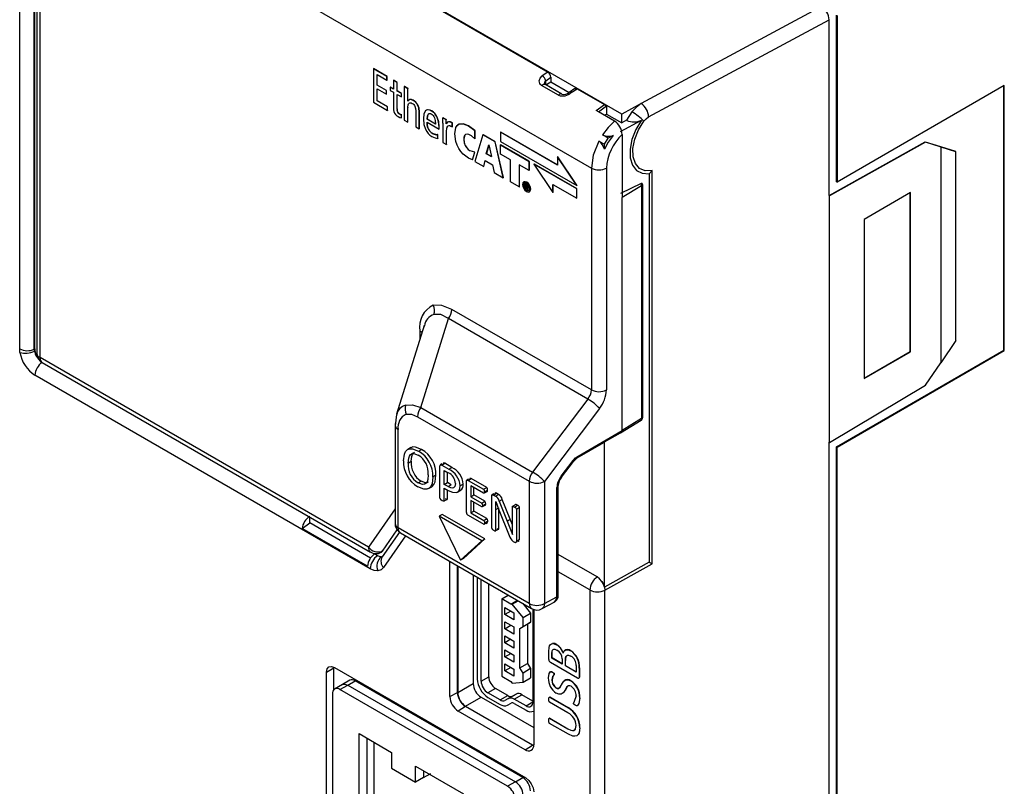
# Model space of a CAD drawing. Header units: millimetres. Extents: x 0 to 838, y 0 to 648.
# Tile 25 of 29: x 563 to 609, y 472 to 507. Entities that reach past the tile are written whole.
import ezdxf

# ---------------------------------------------------------------- set-up
doc = ezdxf.new("R2010")
doc.units = ezdxf.units.MM
doc.header["$LTSCALE"] = 3

msp = doc.modelspace()

# ---------------------------------------------------------------- linework, layer by layer
for p, q in [((591.359, 503.003), (564.965, 518.24)), ((563.432, 492.109), (563.432, 517.056)), ((564.106, 492.092), (564.106, 517.039)), ((564.127, 492.102), (564.127, 516.859)), ((569.276, 515.722), (587.93, 504.953)), ((564.231, 515.46), (564.231, 491.889)), ((564.378, 515.256), (589.95, 500.493)), ((564.378, 491.701), (564.378, 515.256)), ((600.627, 507.992), (592.265, 503.491)), ((601.329, 499.851), (601.329, 507.587)), ((601.347, 507.577), (601.347, 499.841)), ((592.606, 502.872), (600.981, 507.38)), ((600.981, 499.222), (600.981, 507.38)), ((579.847, 505.109), (579.84, 505.105)), ((579.84, 505.105), (579.84, 503.548)), ((580.467, 504.743), (579.84, 505.105)), ((580.475, 504.747), (579.847, 505.109)), ((580.01, 504.838), (580.467, 504.573)), ((580.01, 504.342), (580.01, 504.838)), ((580.017, 504.347), (580.017, 504.834)), ((580.475, 504.747), (580.467, 504.743)), ((580.467, 504.573), (580.467, 504.743)), ((580.475, 504.577), (580.475, 504.747)), ((587.93, 504.953), (587.668, 504.774)), ((580.017, 504.347), (580.01, 504.342)), ((580.446, 504.09), (580.01, 504.342)), ((580.453, 504.095), (580.017, 504.347)), ((580.467, 504.573), (580.475, 504.577)), ((580.779, 504.568), (580.772, 504.564)), ((580.772, 504.564), (580.772, 504.163)), ((580.935, 504.47), (580.772, 504.564)), ((580.942, 504.474), (580.779, 504.568)), ((580.942, 504.474), (580.935, 504.47)), ((580.935, 504.069), (580.935, 504.47)), ((580.942, 504.073), (580.942, 504.474)), ((581.281, 504.278), (581.274, 504.274)), ((581.437, 504.18), (581.274, 504.274)), ((581.274, 504.274), (581.274, 502.72)), ((581.444, 504.184), (581.281, 504.278)), ((588.425, 503.876), (587.642, 504.328)), ((587.798, 504.382), (587.78, 504.409)), ((588.58, 503.93), (587.797, 504.382)), ((587.836, 504.547), (588.072, 504.709)), ((587.836, 504.36), (587.836, 504.547)), ((587.843, 504.356), (588.072, 504.493)), ((588.072, 504.709), (588.072, 504.493)), ((588.072, 504.493), (588.916, 504.005)), ((609.107, 504.321), (601.347, 499.841)), ((609.089, 492.041), (609.089, 504.31)), ((609.107, 492.03), (609.107, 504.321)), ((580.01, 503.62), (580.01, 504.173)), ((580.01, 504.173), (580.446, 503.921)), ((580.017, 503.624), (580.017, 504.169)), ((580.453, 504.095), (580.446, 504.09)), ((580.446, 503.921), (580.446, 504.09)), ((580.453, 503.925), (580.446, 503.921)), ((580.453, 503.925), (580.453, 504.095)), ((580.623, 504.257), (580.616, 504.253)), ((580.616, 504.253), (580.616, 504.101)), ((580.772, 504.163), (580.616, 504.253)), ((580.616, 504.101), (580.772, 504.011)), ((580.772, 504.171), (580.623, 504.257)), ((580.772, 504.011), (580.772, 503.279)), ((580.942, 504.073), (580.935, 504.069)), ((581.137, 503.952), (580.935, 504.069)), ((580.935, 503.917), (581.137, 503.8)), ((580.935, 503.246), (580.935, 503.917)), ((581.145, 503.956), (580.942, 504.073)), ((580.942, 503.25), (580.942, 503.913)), ((581.145, 503.956), (581.137, 503.952)), ((581.137, 503.8), (581.137, 503.952)), ((581.145, 503.804), (581.137, 503.8)), ((581.145, 503.804), (581.145, 503.956)), ((581.444, 504.184), (581.437, 504.18)), ((581.437, 503.608), (581.437, 504.18)), ((581.444, 503.612), (581.444, 504.184)), ((589.19, 504.182), (588.92, 504.008)), ((589.017, 503.996), (589.287, 504.17)), ((589.287, 504.17), (590.553, 503.439)), ((579.84, 503.548), (580.493, 503.171)), ((580.017, 503.624), (580.01, 503.62)), ((580.493, 503.341), (580.01, 503.62)), ((580.5, 503.345), (580.017, 503.624)), ((581.444, 503.612), (581.437, 503.608)), ((581.44, 503.606), (581.437, 503.608)), ((581.448, 503.61), (581.444, 503.612)), ((590.175, 503.169), (590.553, 503.439)), ((590.28, 503.108), (590.659, 503.378)), ((590.553, 503.439), (590.659, 503.378)), ((590.659, 503.378), (590.659, 502.999)), ((592.265, 503.491), (591.359, 503.003)), ((580.5, 503.345), (580.493, 503.341)), ((580.493, 503.171), (580.493, 503.341)), ((580.5, 503.176), (580.493, 503.171)), ((580.5, 503.176), (580.5, 503.345)), ((580.942, 503.25), (580.935, 503.246)), ((581.145, 502.983), (581.137, 502.979)), ((581.137, 502.828), (581.137, 502.979)), ((581.145, 502.832), (581.145, 502.983)), ((581.444, 503.315), (581.437, 503.311)), ((581.437, 502.626), (581.437, 503.311)), ((581.444, 502.631), (581.444, 503.315)), ((581.807, 503.146), (581.807, 502.412)), ((581.977, 503.112), (581.97, 503.108)), ((581.97, 502.319), (581.97, 503.108)), ((581.977, 502.323), (581.977, 503.112)), ((590.28, 503.108), (590.175, 503.169)), ((591.025, 502.679), (590.28, 503.108)), ((590.564, 502.945), (590.659, 502.999)), ((590.659, 502.999), (591.359, 502.595)), ((591.359, 502.595), (591.359, 503.003)), ((591.835, 503.103), (591.584, 502.716)), ((581.145, 502.832), (581.137, 502.828)), ((581.274, 502.72), (581.437, 502.626)), ((581.444, 502.631), (581.437, 502.626)), ((582.334, 502.773), (582.327, 502.768)), ((582.721, 502.541), (582.327, 502.768)), ((582.327, 502.626), (582.883, 502.305)), ((582.334, 502.773), (582.728, 502.545)), ((583.061, 502.834), (583.054, 502.83)), ((583.211, 502.74), (583.054, 502.83)), ((583.218, 502.744), (583.061, 502.834)), ((583.062, 502.58), (583.062, 501.688)), ((583.218, 502.744), (583.211, 502.74)), ((583.216, 502.558), (583.211, 502.74)), ((583.216, 502.558), (583.223, 502.562)), ((583.22, 502.556), (583.216, 502.558)), ((583.223, 502.562), (583.218, 502.744)), ((583.227, 502.56), (583.223, 502.562)), ((583.507, 502.592), (583.5, 502.588)), ((583.5, 502.403), (583.5, 502.588)), ((583.507, 502.407), (583.507, 502.592)), ((591.303, 502.19), (592.275, 502.713)), ((591.584, 502.716), (591.359, 502.595)), ((581.807, 502.412), (581.97, 502.319)), ((581.977, 502.323), (581.97, 502.319)), ((582.828, 502.052), (582.821, 502.048)), ((582.829, 501.874), (582.821, 502.048)), ((582.836, 501.878), (582.828, 502.052)), ((582.883, 502.405), (582.89, 502.409)), ((582.883, 502.305), (582.883, 502.405)), ((582.89, 502.309), (582.883, 502.305)), ((582.89, 502.309), (582.89, 502.409)), ((583.231, 502.201), (583.224, 502.197)), ((583.224, 501.595), (583.224, 502.197)), ((583.231, 501.599), (583.231, 502.201)), ((583.507, 502.407), (583.5, 502.403)), ((584.541, 502.237), (584.548, 502.241)), ((584.541, 502.237), (584.541, 501.856)), ((584.548, 501.86), (584.548, 502.241)), ((584.923, 502.038), (584.549, 500.807)), ((584.93, 502.042), (584.923, 502.038)), ((585.485, 501.713), (584.923, 502.038)), ((585.492, 501.717), (584.93, 502.042)), ((585.746, 502.165), (585.739, 502.161)), ((585.739, 502.161), (585.739, 501.733)), ((588.387, 500.632), (585.739, 502.161)), ((588.387, 500.64), (585.746, 502.165)), ((590.731, 501.882), (590.465, 502.036)), ((590.956, 502.003), (590.731, 501.882)), ((591.377, 502.051), (591.377, 499.127)), ((582.836, 501.878), (582.829, 501.874)), ((583.062, 501.688), (583.224, 501.595)), ((583.231, 501.599), (583.224, 501.595)), ((584.541, 501.856), (584.548, 501.86)), ((585.078, 501.163), (585.196, 501.569)), ((585.2, 501.563), (585.085, 501.167)), ((585.196, 501.569), (585.199, 501.568)), ((585.199, 501.568), (585.315, 501.026)), ((585.492, 501.717), (585.485, 501.713)), ((585.865, 500.048), (585.485, 501.713)), ((585.872, 500.052), (585.492, 501.717)), ((585.739, 501.733), (589.27, 499.694)), ((585.746, 501.574), (585.739, 501.57)), ((585.739, 501.142), (585.739, 501.57)), ((585.739, 501.57), (587.063, 500.806)), ((587.07, 500.81), (585.746, 501.574)), ((590.296, 501.751), (590.559, 501.6)), ((590.559, 501.6), (590.731, 501.882)), ((590.559, 501.374), (590.559, 501.6)), ((600.981, 499.228), (605.431, 501.707)), ((605.448, 501.696), (600.993, 499.214)), ((605.431, 501.707), (606.845, 501.27)), ((605.448, 501.696), (605.431, 501.707)), ((606.155, 501.478), (605.448, 501.696)), ((584.33, 501.302), (584.323, 501.298)), ((584.538, 501.227), (584.323, 501.298)), ((584.545, 501.231), (584.33, 501.302)), ((584.431, 500.874), (584.538, 501.227)), ((584.438, 500.878), (584.545, 501.231)), ((584.538, 501.227), (584.545, 501.231)), ((585.085, 501.167), (585.078, 501.163)), ((585.315, 501.026), (585.078, 501.163)), ((585.085, 501.167), (585.313, 501.036)), ((586.196, 500.878), (585.739, 501.142)), ((606.155, 501.478), (606.155, 491.465)), ((606.862, 501.259), (606.155, 501.478)), ((606.862, 501.259), (606.845, 501.27)), ((606.862, 492.5), (606.862, 501.259)), ((584.431, 500.874), (584.438, 500.878)), ((584.549, 500.807), (584.956, 500.572)), ((584.956, 500.572), (585.022, 500.847)), ((584.963, 500.576), (585.027, 500.844)), ((585.022, 500.847), (585.366, 500.648)), ((585.366, 500.648), (585.437, 500.295)), ((586.196, 499.858), (586.196, 500.878)), ((587.063, 500.377), (586.605, 500.641)), ((586.605, 500.641), (586.605, 499.622)), ((586.612, 499.626), (586.612, 500.637)), ((587.063, 500.806), (587.07, 500.81)), ((587.063, 500.806), (587.063, 500.377)), ((587.07, 500.381), (587.07, 500.81)), ((587.29, 500.682), (587.283, 500.678)), ((589.27, 499.532), (587.283, 500.678)), ((587.283, 500.678), (588.166, 499.356)), ((589.277, 499.536), (587.29, 500.682)), ((588.394, 501.021), (588.387, 501.017)), ((588.387, 501.017), (588.387, 500.632)), ((589.27, 499.694), (588.387, 501.017)), ((589.277, 499.698), (588.394, 501.021)), ((584.963, 500.576), (584.956, 500.572)), ((585.437, 500.295), (585.865, 500.048)), ((587.063, 500.377), (587.07, 500.381)), ((589.95, 500.493), (589.95, 490.206)), ((590.651, 500.49), (590.651, 490.202)), ((592.64, 500.235), (592.772, 500.378)), ((592.64, 500.235), (592.64, 482.213)), ((592.772, 482.137), (592.772, 500.378)), ((585.865, 500.048), (585.872, 500.052)), ((586.605, 499.622), (586.196, 499.858)), ((586.815, 499.708), (586.807, 499.704)), ((586.883, 499.79), (586.876, 499.786)), ((586.953, 499.741), (586.876, 499.786)), ((586.876, 499.786), (586.876, 499.545)), ((586.96, 499.745), (586.883, 499.79)), ((586.914, 499.729), (586.949, 499.709)), ((586.914, 499.66), (586.914, 499.729)), ((586.922, 499.725), (586.922, 499.664)), ((586.954, 499.84), (586.947, 499.836)), ((586.96, 499.745), (586.953, 499.741)), ((588.166, 499.356), (588.166, 499.74)), ((588.166, 499.74), (589.27, 499.103)), ((588.173, 499.36), (588.173, 499.736)), ((589.277, 499.698), (589.27, 499.694)), ((592.257, 499.775), (591.303, 499.312)), ((592.334, 488.929), (592.334, 499.724)), ((601.329, 499.851), (601.347, 499.841)), ((586.605, 499.622), (586.612, 499.626)), ((586.876, 499.545), (586.914, 499.523)), ((586.922, 499.664), (586.914, 499.66)), ((586.949, 499.641), (586.914, 499.66)), ((586.914, 499.626), (586.938, 499.613)), ((586.914, 499.523), (586.914, 499.626)), ((586.922, 499.527), (586.914, 499.523)), ((586.922, 499.664), (586.956, 499.645)), ((586.922, 499.527), (586.922, 499.622)), ((586.938, 499.613), (586.992, 499.478)), ((586.954, 499.457), (586.947, 499.452)), ((586.956, 499.645), (586.949, 499.641)), ((587.032, 499.455), (586.976, 499.593)), ((587.039, 499.459), (586.983, 499.597)), ((586.992, 499.478), (587.032, 499.455)), ((587.039, 499.459), (587.032, 499.455)), ((587.13, 499.518), (587.137, 499.522)), ((588.173, 499.36), (588.166, 499.356)), ((589.277, 499.536), (589.27, 499.532)), ((589.27, 499.103), (589.27, 499.532)), ((589.277, 499.107), (589.277, 499.536)), ((592.282, 499.668), (591.377, 499.127)), ((592.282, 499.668), (592.282, 488.873)), ((604.758, 499.359), (602.602, 498.115)), ((604.74, 491.981), (604.74, 499.349)), ((604.758, 491.971), (604.758, 499.359)), ((589.277, 499.107), (589.27, 499.103)), ((591.377, 488.313), (591.377, 499.127)), ((600.981, 499.222), (600.981, 487.776)), ((600.993, 499.214), (600.981, 499.222)), ((600.993, 487.769), (600.993, 499.214)), ((602.602, 498.115), (602.602, 490.726)), ((589.95, 490.206), (583.483, 493.939)), ((582.038, 489.389), (583.327, 493.511)), ((589.789, 489.78), (583.327, 493.511)), ((582.201, 493.185), (580.915, 489.073)), ((581.998, 492.937), (581.998, 492.536)), ((582.21, 493.182), (582.187, 493.113)), ((606.862, 492.5), (606.155, 491.465)), ((563.445, 491.942), (563.432, 492.109)), ((564.106, 492.092), (564.127, 492.102)), ((564.113, 492.008), (564.106, 492.092)), ((601.329, 487.561), (609.089, 492.041)), ((601.347, 487.551), (609.107, 492.03)), ((602.602, 490.747), (604.74, 491.981)), ((602.602, 490.726), (604.758, 491.971)), ((604.758, 491.971), (604.74, 491.981)), ((609.107, 492.03), (609.089, 492.041)), ((579.609, 482.908), (564.378, 491.701)), ((564.467, 491.48), (579.713, 482.679)), ((605.448, 490.43), (606.155, 491.465)), ((579.694, 481.905), (564.14, 490.884)), ((600.993, 487.769), (605.448, 490.43)), ((589.789, 489.78), (587.228, 486.392)), ((582.038, 489.389), (587.228, 486.392)), ((590.334, 489.348), (587.773, 485.961)), ((580.913, 489.066), (580.848, 488.533)), ((581.882, 488.96), (587.072, 485.964)), ((591.306, 488.214), (592.258, 488.795)), ((592.282, 488.873), (591.377, 488.313)), ((580.845, 488.564), (580.845, 484.005)), ((580.991, 483.801), (580.991, 488.359)), ((589.335, 487.134), (591.377, 488.313)), ((590.559, 487.79), (591.306, 488.214)), ((581.573, 487.524), (581.431, 487.442)), ((581.934, 487.358), (582.076, 487.44)), ((589.296, 487.044), (590.531, 487.757)), ((590.559, 481.052), (590.559, 487.79)), ((600.981, 447.167), (600.981, 487.776)), ((600.981, 487.776), (600.993, 487.769)), ((601.329, 447.797), (601.329, 487.561)), ((601.347, 487.551), (601.329, 487.561)), ((601.347, 447.786), (601.347, 487.551)), ((588.546, 486.194), (589.104, 486.924)), ((581.453, 486.81), (581.595, 486.891)), ((582.927, 485.176), (582.927, 486.669)), ((583.019, 486.766), (582.946, 486.724)), ((583.007, 486.715), (583.148, 486.797)), ((583.007, 486.715), (583.332, 486.528)), ((583.129, 485.818), (583.129, 486.467)), ((583.129, 486.467), (583.315, 486.36)), ((583.473, 486.609), (583.148, 486.797)), ((583.332, 486.528), (583.473, 486.609)), ((588.566, 486.156), (589.124, 486.886)), ((582.738, 486.243), (582.597, 486.162)), ((583.27, 485.9), (583.27, 486.386)), ((584.249, 486.056), (584.177, 486.014)), ((584.234, 486.007), (584.376, 486.088)), ((584.234, 486.007), (584.954, 485.591)), ((585.096, 485.673), (584.376, 486.088)), ((581.914, 485.891), (582.056, 485.972)), ((582.403, 485.626), (582.545, 485.708)), ((583.129, 485.818), (583.27, 485.9)), ((583.311, 485.714), (583.129, 485.818)), ((583.129, 485.642), (583.301, 485.543)), ((583.129, 485.06), (583.129, 485.642)), ((583.452, 485.795), (583.27, 485.9)), ((583.27, 485.141), (583.27, 485.561)), ((583.311, 485.714), (583.452, 485.795)), ((583.74, 485.46), (583.882, 485.542)), ((584.001, 485.831), (583.86, 485.749)), ((584.159, 484.52), (584.159, 485.963)), ((584.954, 485.412), (584.361, 485.755)), ((584.361, 485.755), (584.361, 485.247)), ((584.502, 485.329), (584.502, 485.673)), ((584.954, 485.591), (585.096, 485.673)), ((584.994, 485.477), (585.136, 485.559)), ((587.072, 485.964), (587.072, 480.29)), ((587.773, 485.961), (587.773, 480.287)), ((588.353, 480.598), (588.353, 485.678)), ((588.355, 480.599), (588.355, 485.679)), ((588.414, 480.681), (588.414, 485.761)), ((583.129, 485.06), (583.27, 485.141)), ((584.361, 485.247), (584.502, 485.329)), ((584.361, 485.247), (584.87, 484.953)), ((585.012, 485.035), (584.502, 485.329)), ((584.989, 485.432), (585.096, 485.494)), ((585.052, 485.456), (585.125, 485.497)), ((585.33, 483.789), (585.33, 485.282)), ((585.421, 485.378), (585.349, 485.336)), ((585.409, 485.328), (585.471, 485.364)), ((585.412, 485.327), (585.553, 485.409)), ((585.412, 485.327), (585.508, 485.272)), ((585.508, 485.272), (585.649, 485.353)), ((585.649, 485.353), (585.553, 485.409)), ((585.678, 485.042), (585.819, 485.124)), ((586.188, 484.201), (585.819, 485.124)), ((580.845, 484.682), (579.609, 482.908)), ((584.87, 484.779), (584.361, 485.073)), ((584.361, 485.073), (584.361, 484.495)), ((584.502, 484.576), (584.502, 484.992)), ((584.87, 484.953), (585.012, 485.035)), ((584.906, 484.8), (585.012, 484.861)), ((584.91, 484.84), (585.051, 484.922)), ((584.968, 484.821), (585.041, 484.863)), ((585.521, 484.655), (585.516, 485.028)), ((585.516, 485.028), (585.519, 485.027)), ((585.519, 485.027), (585.665, 484.641)), ((585.521, 484.655), (585.662, 484.737)), ((585.521, 483.679), (585.521, 484.655)), ((585.662, 483.76), (585.662, 484.737)), ((585.665, 484.641), (586.143, 483.444)), ((585.678, 485.042), (586.046, 484.119)), ((586.286, 483.909), (586.286, 484.786)), ((586.452, 484.885), (586.31, 484.804)), ((586.383, 484.77), (586.524, 484.852)), ((586.477, 484.676), (586.618, 484.758)), ((586.477, 484.676), (586.477, 483.183)), ((586.618, 483.265), (586.618, 484.758)), ((576.887, 484.034), (576.887, 484.311)), ((583.033, 484.429), (582.892, 484.348)), ((584.871, 483.205), (582.892, 484.348)), ((582.892, 484.348), (583.882, 482.306)), ((585.013, 483.286), (583.033, 484.429)), ((584.234, 484.389), (584.963, 483.969)), ((584.361, 484.495), (584.502, 484.576)), ((584.361, 484.495), (584.963, 484.147)), ((585.104, 484.229), (584.502, 484.576)), ((584.963, 484.147), (585.104, 484.229)), ((586.046, 484.119), (586.188, 484.201)), ((586.286, 483.948), (586.188, 484.201)), ((576.535, 483.772), (576.887, 484.034)), ((579.564, 482.024), (576.535, 483.772)), ((579.712, 482.403), (576.887, 484.034)), ((580.257, 482.725), (580.946, 483.715)), ((587.072, 480.29), (580.991, 483.801)), ((584.999, 483.989), (585.104, 484.05)), ((585.145, 484.115), (585.004, 484.034)), ((585.062, 484.012), (585.134, 484.053)), ((585.496, 483.662), (585.637, 483.744)), ((585.521, 483.679), (585.662, 483.76)), ((586.046, 484.119), (586.288, 483.496)), ((586.289, 483.495), (586.286, 483.909)), ((581.051, 483.601), (580.25, 482.451)), ((581.333, 483.434), (580.307, 481.961)), ((581.095, 483.572), (587.176, 480.061)), ((584.023, 482.388), (585.013, 483.286)), ((584.871, 483.205), (585.013, 483.286)), ((586.288, 483.496), (586.289, 483.495)), ((586.618, 483.265), (586.477, 483.183)), ((583.882, 482.306), (584.871, 483.205)), ((586.327, 483.177), (586.391, 483.14)), ((586.523, 483.17), (586.595, 483.212)), ((580.035, 482.51), (579.892, 482.593)), ((584.023, 482.388), (583.882, 482.306)), ((590.223, 481.525), (588.414, 482.57)), ((583.387, 475.977), (583.387, 482.248)), ((583.735, 476.17), (583.735, 482.048)), ((583.751, 482.039), (583.751, 476.161)), ((592.64, 482.213), (590.559, 481.052)), ((590.577, 480.913), (592.772, 482.137)), ((592.64, 482.213), (592.772, 482.137)), ((584.471, 481.623), (584.471, 476.577)), ((584.66, 481.514), (584.66, 476.794)), ((589.882, 480.92), (588.414, 481.768)), ((584.837, 476.692), (584.837, 481.412)), ((585.19, 476.896), (585.19, 481.207)), ((590.557, 481.051), (590.577, 480.913)), ((585.791, 480.51), (586.095, 480.685)), ((585.791, 480.51), (585.791, 476.917)), ((586.216, 480.265), (585.791, 480.51)), ((587.773, 480.287), (588.353, 480.598)), ((589.882, 480.92), (589.882, 369.915)), ((590.577, 369.908), (590.577, 480.913)), ((585.933, 479.775), (585.933, 480.101)), ((585.933, 480.101), (586.357, 479.856)), ((586.216, 480.265), (586.519, 480.44)), ((586.281, 480.265), (586.216, 480.265)), ((586.281, 480.265), (586.552, 480.421)), ((586.781, 479.643), (586.281, 480.265)), ((586.778, 480.291), (587.135, 479.847)), ((587.663, 480.054), (588.254, 480.372)), ((586.216, 479.938), (585.933, 479.775)), ((586.357, 479.53), (585.933, 479.775)), ((586.357, 479.856), (586.357, 479.53)), ((586.781, 479.643), (587.135, 479.847)), ((586.781, 479.218), (586.781, 479.643)), ((587.135, 479.847), (587.135, 479.422)), ((587.241, 480.028), (587.241, 477.17)), ((587.275, 480.023), (587.275, 473.732)), ((585.933, 479.448), (586.357, 479.203)), ((585.933, 479.122), (585.933, 479.448)), ((585.933, 479.122), (586.216, 479.285)), ((586.357, 479.203), (586.357, 478.877)), ((586.64, 479.136), (586.994, 479.341)), ((586.64, 479.136), (586.781, 479.218)), ((586.781, 479.218), (587.135, 479.422)), ((587.135, 479.422), (586.994, 479.341)), ((586.994, 479.341), (586.994, 477.515)), ((586.357, 478.877), (585.933, 479.122)), ((585.933, 478.468), (585.933, 478.795)), ((585.933, 478.795), (586.357, 478.55)), ((586.64, 477.31), (586.64, 479.136)), ((586.216, 478.632), (585.933, 478.468)), ((586.357, 478.223), (585.933, 478.468)), ((586.357, 478.55), (586.357, 478.223)), ((588.347, 478.384), (588.34, 478.38)), ((585.933, 478.142), (586.357, 477.897)), ((585.933, 477.815), (585.933, 478.142)), ((585.933, 477.815), (586.216, 477.978)), ((586.357, 477.57), (585.933, 477.815)), ((586.357, 477.897), (586.357, 477.57)), ((587.976, 477.687), (587.976, 478.062)), ((588.121, 477.973), (588.128, 477.977)), ((588.121, 477.761), (588.121, 477.973)), ((588.128, 477.765), (588.128, 477.977)), ((588.998, 478.104), (588.991, 478.1)), ((578.031, 477.321), (586.904, 472.198)), ((585.933, 477.162), (585.933, 477.488)), ((585.933, 477.488), (586.357, 477.244)), ((586.216, 477.325), (585.933, 477.162)), ((586.64, 477.31), (586.994, 477.515)), ((586.994, 477.515), (587.135, 477.27)), ((589.314, 476.833), (588.052, 477.561)), ((588.121, 477.761), (588.128, 477.765)), ((588.6, 477.485), (588.121, 477.761)), ((588.6, 477.493), (588.128, 477.765)), ((588.6, 477.718), (588.6, 477.485)), ((588.745, 477.647), (588.752, 477.652)), ((588.745, 477.401), (588.745, 477.647)), ((588.745, 477.401), (588.752, 477.405)), ((589.244, 477.113), (588.745, 477.401)), ((588.752, 477.405), (588.752, 477.652)), ((589.244, 477.121), (588.752, 477.405)), ((589.244, 477.412), (589.244, 477.113)), ((577.66, 477.107), (578.007, 477.3)), ((577.66, 451.052), (577.66, 477.107)), ((578.007, 476.301), (578.007, 477.3)), ((584.837, 476.692), (585.19, 476.896)), ((585.791, 476.917), (586.216, 476.672)), ((586.357, 476.917), (585.933, 477.162)), ((586.357, 477.244), (586.357, 476.917)), ((586.781, 477.065), (586.64, 477.31)), ((587.135, 477.27), (586.781, 477.065)), ((586.781, 476.641), (586.781, 477.065)), ((587.135, 477.27), (587.135, 476.845)), ((587.241, 477.17), (587.239, 477.143)), ((587.239, 477.143), (587.241, 477.113)), ((587.241, 477.113), (587.241, 475.725)), ((588.147, 477.106), (588.14, 477.102)), ((588.232, 477.024), (588.225, 477.02)), ((589.397, 477.302), (589.39, 477.298)), ((589.39, 477.298), (589.39, 476.87)), ((589.397, 476.874), (589.39, 476.87)), ((589.397, 477.302), (589.397, 476.874)), ((578.399, 476.533), (578.04, 476.325)), ((578.29, 476.301), (578.649, 476.508)), ((578.74, 476.729), (578.399, 476.532)), ((578.649, 476.508), (578.99, 476.705)), ((578.649, 476.508), (586.427, 472.018)), ((586.768, 472.214), (578.99, 476.705)), ((583.751, 476.161), (584.471, 476.577)), ((586.216, 476.672), (586.281, 476.596)), ((586.281, 476.596), (586.781, 476.641)), ((586.781, 476.641), (587.135, 476.845)), ((588.128, 476.749), (588.121, 476.745)), ((589, 476.71), (588.993, 476.705)), ((577.936, 476.096), (577.936, 464.093)), ((586.068, 471.81), (578.29, 476.301)), ((583.387, 475.977), (583.735, 476.17)), ((584.117, 475.527), (584.837, 475.943)), ((584.837, 475.943), (587.275, 474.535)), ((585.509, 476.345), (585.155, 476.141)), ((585.718, 475.816), (585.155, 476.141)), ((586.072, 476.02), (585.509, 476.345)), ((585.718, 475.816), (586.072, 476.02)), ((586.296, 475.997), (585.942, 475.793)), ((586.103, 475.884), (586.457, 476.088)), ((586.457, 476.088), (586.296, 475.997)), ((586.377, 475.856), (586.731, 476.06)), ((587.241, 475.766), (586.731, 476.06)), ((588.018, 475.956), (588.01, 475.952)), ((588.01, 475.952), (588.87, 475.456)), ((588.018, 475.956), (588.877, 475.46)), ((588.315, 476.385), (588.308, 476.381)), ((584.117, 475.508), (583.775, 475.304)), ((584.117, 475.527), (587.228, 473.731)), ((587.228, 473.712), (584.117, 475.508)), ((585.155, 475.937), (585.718, 475.612)), ((586.103, 475.884), (585.942, 475.793)), ((586.066, 475.576), (586.227, 475.667)), ((586.923, 475.541), (586.377, 475.856)), ((586.377, 475.652), (586.923, 475.337)), ((586.923, 475.541), (587.241, 475.725)), ((588.866, 475.218), (588.01, 475.712)), ((589.418, 475.911), (589.411, 475.907)), ((586.887, 473.508), (583.775, 475.304)), ((587.273, 475.302), (587.275, 475.304)), ((588.877, 475.46), (588.87, 475.456)), ((588.018, 474.971), (588.01, 474.967)), ((588.01, 474.967), (588.857, 474.479)), ((588.884, 474.223), (588.01, 474.727)), ((588.018, 474.971), (588.864, 474.483)), ((579.173, 474.255), (580.686, 473.382)), ((579.173, 464.506), (579.173, 474.255)), ((588.864, 474.483), (588.857, 474.479)), ((589.418, 474.522), (589.411, 474.518)), ((579.533, 474.048), (579.533, 464.713)), ((579.874, 464.91), (579.874, 473.851)), ((586.887, 473.508), (587.228, 473.712)), ((587.228, 473.731), (587.275, 473.758)), ((587.228, 473.731), (587.274, 473.707)), ((587.273, 473.689), (587.228, 473.712)), ((580.686, 473.382), (580.686, 472.651)), ((580.686, 472.651), (581.8, 472.008)), ((581.8, 472.739), (584.017, 471.459)), ((581.8, 472.008), (581.8, 472.739)), ((582.159, 472.531), (582.159, 472.215)), ((582.159, 472.215), (582.501, 472.412)), ((582.159, 472.215), (581.8, 472.008)), ((586.427, 472.018), (586.068, 471.81)), ((586.427, 472.018), (586.768, 472.214))]:
    msp.add_line(p, q)
at = {"flags": 128}
for points in [[(587.642, 504.328), (587.593, 504.368), (587.557, 504.421), (587.538, 504.481), (587.535, 504.544), (587.576, 504.667), (587.668, 504.774)], [(587.642, 504.328), (587.676, 504.358), (587.711, 504.379), (587.745, 504.39), (587.776, 504.39), (587.797, 504.382)], [(587.78, 504.409), (587.795, 504.483), (587.836, 504.547)], [(589.189, 504.181), (589.233, 504.189), (589.287, 504.17)], [(581.437, 503.311), (581.451, 503.436), (581.468, 503.479), (581.493, 503.51), (581.523, 503.526), (581.558, 503.53), (581.599, 503.521), (581.645, 503.499), (581.683, 503.473), (581.716, 503.442), (581.744, 503.405), (581.767, 503.364), (581.797, 503.265), (581.807, 503.146)], [(581.97, 503.108), (581.95, 503.279), (581.925, 503.357), (581.89, 503.43), (581.849, 503.492), (581.801, 503.547), (581.682, 503.638), (581.604, 503.67), (581.534, 503.673), (581.481, 503.651), (581.44, 503.606)], [(581.444, 503.315), (581.458, 503.44), (581.473, 503.477)], [(581.977, 503.112), (581.957, 503.283), (581.932, 503.361), (581.897, 503.434), (581.857, 503.496), (581.808, 503.551), (581.689, 503.642), (581.611, 503.674), (581.541, 503.677), (581.488, 503.655), (581.448, 503.61)], [(592.265, 503.491), (592.039, 503.328), (591.835, 503.103)], [(582.883, 502.405), (582.86, 502.643), (582.793, 502.852), (582.743, 502.944), (582.684, 503.023), (582.615, 503.09), (582.537, 503.144), (582.451, 503.184), (582.376, 503.198), (582.31, 503.186), (582.255, 503.149), (582.181, 503.008), (582.157, 502.78), (582.182, 502.522), (582.257, 502.296), (582.314, 502.193), (582.382, 502.104), (582.462, 502.029), (582.553, 501.967), (582.699, 501.9), (582.829, 501.874)], [(582.327, 502.768), (582.344, 502.92), (582.389, 503.009), (582.417, 503.027), (582.449, 503.033), (582.486, 503.026), (582.527, 503.007), (582.573, 502.976), (582.612, 502.937), (582.645, 502.89), (582.672, 502.835), (582.709, 502.704), (582.721, 502.541)], [(582.378, 502.977), (582.351, 502.924), (582.334, 502.773)], [(582.89, 502.409), (582.868, 502.647), (582.8, 502.856), (582.75, 502.948), (582.691, 503.028), (582.622, 503.094), (582.544, 503.148), (582.459, 503.188), (582.383, 503.202), (582.351, 503.196)], [(583.5, 502.588), (583.402, 502.634), (583.326, 502.644), (583.266, 502.619), (583.22, 502.556)], [(583.224, 502.197), (583.239, 502.348), (583.284, 502.441), (583.315, 502.464), (583.351, 502.473), (583.392, 502.466), (583.439, 502.446), (583.5, 502.403)], [(583.507, 502.592), (583.409, 502.638), (583.333, 502.648), (583.273, 502.623), (583.227, 502.56)], [(584.431, 500.874), (584.251, 500.954), (584.002, 501.146), (583.893, 501.269), (583.8, 501.406), (583.721, 501.561), (583.664, 501.724), (583.614, 502.091), (583.665, 502.379), (583.724, 502.469), (583.804, 502.526), (584.008, 502.545), (584.251, 502.45), (584.541, 502.237)], [(584.548, 502.241), (584.258, 502.454), (584.015, 502.549), (583.812, 502.53), (583.747, 502.484)], [(591.025, 502.679), (590.729, 502.384), (590.465, 502.036)], [(592.275, 502.713), (592.017, 502.283), (591.835, 501.828), (591.745, 501.381), (591.751, 500.974), (591.854, 500.636), (592.046, 500.39), (592.314, 500.253), (592.64, 500.235)], [(592.772, 500.378), (592.453, 500.371), (592.186, 500.482), (591.992, 500.705), (591.886, 501.021), (591.876, 501.408), (591.962, 501.835), (592.138, 502.269), (592.391, 502.678)], [(592.391, 502.678), (592.491, 502.788), (592.606, 502.872)], [(583.231, 502.201), (583.246, 502.352), (583.276, 502.415)], [(584.541, 501.856), (584.388, 501.994), (584.274, 502.058), (584.188, 502.077), (584.119, 502.061), (584.067, 502.008), (584.038, 501.921), (584.033, 501.795), (584.053, 501.665), (584.095, 501.55), (584.156, 501.448), (584.233, 501.364), (584.323, 501.298)], [(590.956, 502.003), (590.737, 501.7), (590.559, 501.374)], [(590.296, 501.751), (590.036, 501.097), (589.95, 500.493)], [(586.947, 499.836), (586.876, 499.861), (586.817, 499.849), (586.777, 499.804), (586.766, 499.77), (586.763, 499.73)], [(586.954, 499.84), (586.883, 499.865), (586.824, 499.853), (586.784, 499.808), (586.784, 499.807)], [(586.807, 499.704), (586.818, 499.765), (586.848, 499.803), (586.869, 499.812), (586.892, 499.814), (586.918, 499.808), (586.947, 499.795)], [(586.954, 499.799), (586.925, 499.812), (586.899, 499.818), (586.876, 499.816), (586.855, 499.807), (586.825, 499.769), (586.815, 499.708)], [(586.949, 499.709), (586.967, 499.697), (586.98, 499.683), (586.985, 499.676), (586.988, 499.668), (586.991, 499.66), (586.991, 499.652), (586.991, 499.643), (586.988, 499.636), (586.984, 499.632), (586.979, 499.629), (586.974, 499.629), (586.967, 499.631), (586.949, 499.641)], [(586.976, 499.593), (586.999, 499.585), (587.008, 499.586), (587.016, 499.588), (587.022, 499.594), (587.026, 499.602), (587.03, 499.626), (587.029, 499.643), (587.026, 499.659), (587.02, 499.675), (587.011, 499.69), (587.001, 499.704), (586.987, 499.717), (586.953, 499.741)], [(586.983, 499.597), (587.006, 499.589), (587.016, 499.589), (587.023, 499.592), (587.029, 499.598), (587.034, 499.606), (587.037, 499.63), (587.036, 499.647), (587.032, 499.664), (587.027, 499.679), (587.018, 499.694), (587.007, 499.708), (586.994, 499.721), (586.96, 499.745)], [(592.334, 499.724), (592.329, 499.755), (592.312, 499.775), (592.287, 499.783), (592.257, 499.775)], [(592.282, 499.668), (592.276, 499.72), (592.257, 499.775)], [(587.086, 499.543), (587.075, 499.482), (587.045, 499.444), (587.024, 499.435), (587.001, 499.433), (586.975, 499.439), (586.947, 499.452)], [(586.947, 499.411), (587.017, 499.386), (587.076, 499.399), (587.116, 499.443), (587.127, 499.477), (587.13, 499.518)], [(587.123, 499.449), (587.134, 499.481), (587.137, 499.522)], [(583.483, 493.939), (583.02, 494.127), (582.617, 494.129)], [(583.327, 493.511), (582.964, 493.697), (582.649, 493.709)], [(581.331, 489.494), (581.653, 489.505), (582.038, 489.389)], [(581.363, 489.074), (581.604, 489.073), (581.882, 488.96)], [(592.282, 488.873), (592.277, 488.828), (592.258, 488.795)], [(592.282, 488.873), (592.315, 488.899), (592.334, 488.929)], [(581.24, 486.918), (581.278, 487.223), (581.334, 487.348), (581.414, 487.431), (581.522, 487.473), (581.652, 487.471), (581.934, 487.358)], [(582.076, 487.44), (581.794, 487.553), (581.663, 487.555), (581.575, 487.52)], [(590.503, 487.809), (590.532, 487.796), (590.559, 487.79)], [(581.453, 486.81), (581.476, 487.034), (581.509, 487.131), (581.56, 487.202), (581.631, 487.245), (581.72, 487.255), (581.923, 487.181)], [(581.595, 486.891), (581.617, 487.116), (581.651, 487.213), (581.701, 487.284), (581.743, 487.309)], [(589.104, 486.924), (589.214, 487.045), (589.335, 487.134)], [(589.104, 486.924), (589.117, 486.908), (589.124, 486.895), (589.124, 486.887), (589.124, 486.886)], [(589.124, 486.886), (589.208, 486.979), (589.296, 487.044)], [(582.927, 486.669), (582.931, 486.703), (582.938, 486.717), (582.948, 486.725), (582.973, 486.727), (583.007, 486.715)], [(583.148, 486.797), (583.115, 486.809), (583.089, 486.806), (583.079, 486.798), (583.073, 486.785), (583.069, 486.751)], [(582.597, 486.162), (582.56, 485.854), (582.505, 485.726), (582.426, 485.641), (582.318, 485.596), (582.187, 485.597), (581.904, 485.711)], [(582.385, 486.27), (582.363, 486.042), (582.33, 485.943), (582.28, 485.87), (582.209, 485.825), (582.119, 485.815), (581.914, 485.891)], [(582.543, 485.712), (582.567, 485.722), (582.646, 485.808), (582.702, 485.936), (582.738, 486.243)], [(584.159, 485.963), (584.165, 485.998), (584.171, 486.009), (584.179, 486.015), (584.205, 486.018), (584.234, 486.007)], [(584.376, 486.088), (584.346, 486.1), (584.32, 486.097), (584.312, 486.091), (584.306, 486.08), (584.301, 486.044)], [(588.546, 486.194), (588.559, 486.178), (588.566, 486.165), (588.567, 486.157), (588.564, 486.154)], [(582.377, 485.924), (582.351, 485.907), (582.26, 485.897), (582.056, 485.972)], [(583.301, 485.543), (583.504, 485.451), (583.689, 485.439), (583.763, 485.476), (583.818, 485.543), (583.849, 485.634), (583.86, 485.749)], [(583.647, 485.854), (583.624, 485.727), (583.593, 485.683), (583.548, 485.655), (583.498, 485.647), (583.436, 485.657), (583.311, 485.714)], [(585.096, 485.494), (585.108, 485.49), (585.118, 485.49), (585.124, 485.496), (585.13, 485.507), (585.136, 485.559)], [(582.927, 485.176), (582.931, 485.158), (582.932, 485.154), (582.942, 485.141), (582.951, 485.132), (582.97, 485.116), (583.028, 485.078)], [(583.028, 485.078), (583.086, 485.049), (583.114, 485.042), (583.12, 485.043), (583.124, 485.046), (583.127, 485.052), (583.129, 485.06)], [(583.169, 485.16), (583.227, 485.131), (583.255, 485.124), (583.261, 485.125), (583.266, 485.128), (583.269, 485.133), (583.27, 485.141)], [(584.994, 485.477), (584.988, 485.426), (584.983, 485.415), (584.977, 485.409), (584.967, 485.408), (584.954, 485.412)], [(585.33, 485.282), (585.334, 485.317), (585.341, 485.33), (585.352, 485.337), (585.38, 485.339), (585.412, 485.327)], [(585.553, 485.409), (585.521, 485.421), (585.493, 485.419), (585.483, 485.411), (585.475, 485.398), (585.471, 485.364)], [(584.91, 484.84), (584.904, 484.79), (584.899, 484.781), (584.891, 484.776), (584.882, 484.775), (584.87, 484.779)], [(585.012, 484.861), (585.023, 484.857), (585.033, 484.857), (585.04, 484.862), (585.046, 484.872), (585.051, 484.922)], [(586.286, 484.786), (586.287, 484.793), (586.29, 484.799), (586.294, 484.802), (586.3, 484.804), (586.313, 484.803), (586.327, 484.799), (586.383, 484.77)], [(586.524, 484.852), (586.468, 484.88), (586.454, 484.885), (586.441, 484.886), (586.436, 484.884), (586.431, 484.881), (586.429, 484.875), (586.427, 484.868)], [(580.912, 483.755), (581.038, 483.61), (581.095, 483.573)], [(584.963, 483.969), (584.974, 483.965), (584.984, 483.966), (584.992, 483.971), (584.998, 483.981), (585.004, 484.034)], [(585.104, 484.05), (585.116, 484.046), (585.125, 484.047), (585.133, 484.052), (585.139, 484.063), (585.145, 484.115)], [(585.33, 483.789), (585.333, 483.772), (585.337, 483.764), (585.343, 483.755), (585.353, 483.745), (585.37, 483.731), (585.425, 483.694)], [(585.566, 483.776), (585.621, 483.749), (585.648, 483.742), (585.654, 483.744), (585.658, 483.747), (585.661, 483.753), (585.662, 483.76)], [(585.425, 483.694), (585.48, 483.667), (585.507, 483.661), (585.512, 483.662), (585.516, 483.665), (585.519, 483.671), (585.521, 483.679)], [(586.391, 483.14), (586.426, 483.127), (586.44, 483.126), (586.452, 483.129), (586.463, 483.137), (586.471, 483.149), (586.477, 483.183)], [(580.212, 482.463), (580.127, 482.471), (580.035, 482.51)], [(580.048, 481.811), (579.877, 481.827), (579.694, 481.905)], [(580.307, 481.961), (580.195, 481.856), (580.048, 481.811)], [(590.436, 481.321), (590.335, 481.44), (590.223, 481.525)], [(590.559, 481.052), (590.511, 481.188), (590.436, 481.321)], [(590.436, 481.321), (590.509, 481.189), (590.557, 481.051)], [(588.243, 480.368), (588.248, 480.369), (588.325, 480.457), (588.353, 480.598)], [(587.773, 480.287), (587.744, 480.145), (587.667, 480.056), (587.662, 480.055)], [(587.976, 478.062), (587.989, 478.245), (588.014, 478.329), (588.05, 478.387), (588.107, 478.427), (588.176, 478.437), (588.34, 478.38)], [(588.121, 477.973), (588.131, 478.081), (588.147, 478.127), (588.173, 478.159), (588.21, 478.174), (588.256, 478.172), (588.354, 478.131)], [(588.128, 477.977), (588.138, 478.085), (588.155, 478.132), (588.181, 478.163), (588.218, 478.178), (588.247, 478.177)], [(588.645, 477.983), (588.689, 478.09), (588.767, 478.145), (588.873, 478.148), (588.991, 478.1)], [(588.745, 477.647), (588.756, 477.773), (588.774, 477.828), (588.801, 477.867), (588.841, 477.89), (588.892, 477.894), (589.004, 477.852)], [(577.66, 477.107), (577.688, 477.254), (577.768, 477.347)], [(577.768, 477.347), (577.889, 477.37), (578.031, 477.321)], [(587.955, 476.836), (587.994, 477.048), (588.044, 477.125), (588.064, 477.134), (588.088, 477.128), (588.14, 477.102)], [(588.021, 477.083), (588.051, 477.129), (588.071, 477.138), (588.095, 477.132), (588.147, 477.106)], [(588.225, 477.02), (588.221, 477.005), (588.154, 476.902), (588.121, 476.745)], [(588.232, 477.024), (588.228, 477.009), (588.161, 476.906), (588.128, 476.749)], [(588.14, 477.102), (588.189, 477.07), (588.212, 477.049), (588.217, 477.043), (588.221, 477.035), (588.224, 477.028), (588.225, 477.02)], [(588.147, 477.106), (588.196, 477.074), (588.219, 477.054), (588.224, 477.047), (588.228, 477.04), (588.231, 477.032), (588.232, 477.024)], [(589.39, 476.87), (589.384, 476.84), (589.377, 476.828), (589.368, 476.821), (589.358, 476.818), (589.346, 476.819), (589.314, 476.833)], [(578.399, 476.532), (578.514, 476.555), (578.649, 476.508)], [(588.308, 476.381), (588.369, 476.355), (588.424, 476.355), (588.506, 476.413), (588.618, 476.603), (588.68, 476.691), (588.763, 476.748), (588.871, 476.755), (588.993, 476.705)], [(588.315, 476.385), (588.376, 476.359), (588.431, 476.359), (588.505, 476.412)], [(589.014, 476.453), (588.952, 476.48), (588.896, 476.479), (588.814, 476.419), (588.757, 476.325), (588.719, 476.257), (588.708, 476.237), (588.703, 476.227), (588.639, 476.14), (588.555, 476.085), (588.447, 476.08), (588.325, 476.13)], [(587.976, 475.853), (587.98, 475.92), (587.988, 475.947), (587.992, 475.952), (587.997, 475.954), (588.003, 475.954), (588.01, 475.952)], [(588.01, 475.712), (588.002, 475.718), (587.996, 475.725), (587.991, 475.733), (587.987, 475.743), (587.98, 475.779), (587.976, 475.853)], [(589.207, 475.573), (589.155, 475.607), (589.142, 475.619), (589.131, 475.631), (589.126, 475.639), (589.123, 475.647), (589.121, 475.655), (589.12, 475.664)], [(589.411, 475.907), (589.37, 475.656), (589.315, 475.562), (589.295, 475.547), (589.268, 475.546), (589.207, 475.573)], [(589.418, 475.911), (589.376, 475.659), (589.345, 475.605)], [(587.976, 474.868), (587.98, 474.935), (587.988, 474.963), (587.991, 474.968), (587.996, 474.971), (588.002, 474.97), (588.01, 474.967)], [(588.01, 474.727), (588.002, 474.734), (587.996, 474.741), (587.991, 474.749), (587.987, 474.758), (587.98, 474.795), (587.976, 474.868)], [(588.857, 474.479), (589, 474.413), (589.07, 474.4), (589.131, 474.406), (589.181, 474.432), (589.218, 474.482), (589.244, 474.628)], [(588.864, 474.483), (589.006, 474.418), (589.076, 474.404), (589.137, 474.409), (589.187, 474.436), (589.208, 474.463)], [(589.411, 474.518), (589.379, 474.298), (589.334, 474.211), (589.27, 474.156), (589.189, 474.131), (589.091, 474.137), (588.884, 474.223)], [(589.418, 474.522), (589.386, 474.302), (589.341, 474.216), (589.323, 474.2)], [(586.904, 472.198), (587.046, 472.084), (587.166, 471.921)], [(587.166, 471.921), (587.247, 471.736), (587.275, 471.556)]]:
    msp.add_lwpolyline(points, dxfattribs=at)
for centre, radius, start, end in [((600.22, 507.349), 0.762, 2.3568, 57.6634), ((587.487, 504.464), 0.359, 13.3092, 59.6486), ((587.765, 504.695), 0.307, 2.5283, 57.4717), ((588.622, 504.423), 0.581, 250.1668, 312.6965), ((588.54, 503.798), 0.139, 72.8939, 145.6814), ((588.681, 504.271), 0.356, 253.5877, 312.3038), ((588.959, 503.929), 0.0881, 49.1669, 116.5529), ((591.814, 502.839), 0.793, 2.3544, 55.3162), ((581.21, 503.259), 0.438, 177.3881, 260.5076), ((581.157, 503.204), 0.226, 169.4293, 265.1056), ((581.164, 503.208), 0.226, 169.4293, 265.1056), ((589.935, 500.046), 3.6, 46.9764, 58.073), ((582.814, 502.543), 0.495, 170.338, 270.7894), ((582.821, 502.547), 0.495, 170.338, 270.7894), ((553.112, 501.779), 29.96, 1.5329, 2.0109), ((590.609, 502.033), 0.768, 1.3966, 57.2161), ((591.931, 503.507), 0.865, 247.0118, 293.4794), ((584.607, 501.8), 0.569, 156.9847, 240.896), ((590.757, 502.711), 0.736, 246.6219, 285.7194), ((592.957, 500.368), 2.309, 133.1841, 176.9708), ((589.886, 501.186), 0.699, 15.6572, 54.0814), ((590.304, 501.178), 0.77, 242.6565, 296.7662), ((587.153, 499.743), 0.39, 181.9122, 238.0878), ((587.108, 499.706), 0.301, 180.4165, 237.4707), ((587.115, 499.71), 0.301, 180.4164, 237.4707), ((586.74, 499.504), 0.39, 1.9122, 58.0878), ((586.785, 499.541), 0.301, 0.4176, 57.4747), ((586.747, 499.509), 0.39, 1.9122, 58.0878), ((592.228, 499.77), 0.116, 298.135, 336.3563), ((583.074, 493.135), 1.094, 114.6779, 190.3998), ((582.079, 493.877), 0.594, 343.5924, 25.0883), ((582.726, 493.972), 0.758, 322.5075, 357.514), ((582.873, 493.076), 0.672, 109.5021, 170.929), ((581.83, 492.632), 0.348, 39.7771, 61.1714), ((563.787, 492.8), 0.777, 242.8052, 294.3071), ((563.691, 492.861), 0.952, 255.0249, 296.2971), ((564.989, 492.199), 1.565, 189.4747, 237.1581), ((564.846, 492.144), 0.746, 190.5368, 233.9881), ((564.84, 492.122), 0.714, 181.6295, 224.7845), ((564.915, 490.847), 0.775, 125.0815, 177.2405), ((564.761, 491.922), 0.531, 183.0782, 236.9233), ((564.451, 491.905), 0.217, 182.6585, 250.3989), ((564.592, 491.662), 0.218, 169.6774, 237.2702), ((589.224, 490.238), 0.727, 320.9991, 357.4637), ((590.304, 490.89), 0.77, 242.6565, 296.7662), ((589.171, 490.266), 1.481, 321.7146, 357.5284), ((588.385, 487.449), 2.722, 44.2608, 58.9413), ((581.458, 488.964), 0.545, 103.5479, 168.8028), ((581.901, 489.326), 0.594, 163.5924, 205.0883), ((582.639, 488.928), 0.758, 142.5075, 177.514), ((581.635, 488.479), 0.655, 114.5683, 190.5093), ((592.164, 488.937), 0.171, 303.709, 357.1877), ((581.025, 488.562), 0.181, 148.1192, 179.5495), ((581.094, 488.588), 0.25, 185.5084, 245.8117), ((591.293, 488.298), 0.0849, 278.2984, 10.5561), ((581.428, 486.299), 1.312, 357.5577, 60.4094), ((582.552, 486.853), 1.314, 177.1801, 240.4314), ((581.409, 486.348), 0.979, 355.4144, 58.3312), ((581.286, 486.218), 1.312, 357.5577, 60.4094), ((589.243, 487.12), 0.0923, 304.4905, 8.7626), ((582.427, 486.723), 0.978, 174.9176, 238.3683), ((582.568, 486.805), 0.978, 174.9176, 238.3683), ((582.937, 485.692), 0.924, 3.547, 64.74), ((583.079, 485.774), 0.924, 3.5279, 64.7591), ((583.062, 485.832), 0.585, 2.2034, 64.3986), ((587.83, 485.931), 0.758, 142.5075, 177.514), ((585.824, 484.061), 2.722, 44.2608, 58.9413), ((589.242, 485.639), 0.89, 141.4212, 177.51), ((589.106, 485.721), 0.694, 141.1441, 176.6631), ((583.729, 485.778), 0.277, 302.9742, 10.9682), ((584.884, 485.502), 0.114, 347.071, 51.3714), ((585.025, 485.584), 0.114, 347.071, 51.3714), ((587.426, 486.648), 0.77, 242.6565, 296.7662), ((588.26, 485.845), 0.191, 299.137, 299.9954), ((588.314, 485.771), 0.101, 294.3747, 354.3052), ((585.334, 484.965), 0.352, 12.6468, 60.4685), ((585.476, 485.047), 0.352, 12.6468, 60.4685), ((584.796, 484.864), 0.117, 348.4581, 50.3344), ((584.94, 484.946), 0.114, 347.6249, 51.1676), ((586.346, 484.639), 0.136, 15.6364, 74.1957), ((586.482, 484.716), 0.142, 16.9974, 72.8347), ((577.282, 483.689), 0.752, 121.7679, 173.6369), ((584.31, 484.519), 0.151, 179.8895, 239.8289), ((585.035, 484.14), 0.112, 347.2904, 52.4161), ((581.242, 483.976), 0.398, 175.7777, 213.761), ((581.094, 484.029), 0.25, 185.5084, 245.8117), ((581.23, 483.771), 0.24, 172.814, 235.8738), ((584.89, 484.057), 0.116, 348.349, 51.3574), ((586.554, 483.53), 0.42, 191.7778, 237.1487), ((579.848, 482.878), 0.241, 172.8863, 235.7842), ((580.051, 483.234), 0.549, 216.3943, 292.0504), ((580.358, 481.946), 0.797, 125.767, 174.4102), ((580.465, 481.869), 0.772, 123.85, 177.3048), ((579.961, 483.054), 0.448, 236.4823, 313.5444), ((580.549, 482.031), 0.547, 127.9658, 203.7861), ((580.592, 482.243), 0.401, 148.6049, 224.5968), ((590.654, 480.884), 0.772, 123.85, 177.3048), ((588.067, 480.666), 0.347, 301.9117, 2.4779), ((588.26, 480.765), 0.191, 299.137, 299.9954), ((588.314, 480.691), 0.101, 294.3747, 354.3052), ((590.237, 481.606), 0.772, 242.6993, 296.146), ((587.318, 480.263), 0.247, 173.7651, 234.9025), ((587.426, 480.974), 0.77, 242.6565, 296.7662), ((587.426, 480.466), 0.475, 238.2688, 299.8508), ((588.185, 478.175), 0.264, 52.3331, 97.4865), ((587.983, 477.788), 0.691, 16.4307, 58.9123), ((587.985, 477.789), 0.696, 16.6068, 58.7362), ((588.129, 477.718), 0.47, 0.0221, 61.4103), ((588.854, 477.943), 0.216, 48.0807, 134.4068), ((589.028, 477.699), 0.28, 149.3153, 189.8403), ((588.502, 477.356), 0.89, 356.2375, 56.6767), ((588.508, 477.36), 0.891, 356.2788, 56.6354), ((588.744, 477.424), 0.501, 358.6013, 58.6085), ((588.123, 477.69), 0.147, 181.1747, 241.3078), ((585.881, 476.928), 0.692, 182.6055, 237.3945), ((578.844, 476.5), 0.251, 54.3824, 114.3071), ((585.266, 476.613), 0.796, 182.6055, 237.3945), ((585.735, 476.843), 1.076, 182.6055, 237.3945), ((585.527, 476.724), 0.692, 182.6055, 237.3945), ((588.767, 476.812), 0.813, 178.3503, 237.0612), ((588.538, 476.729), 0.417, 177.7476, 236.472), ((588.545, 476.733), 0.417, 177.7476, 236.472), ((588.28, 476.585), 0.572, 309.1411, 344.3791), ((588.853, 476.539), 0.225, 49.1407, 134.2623), ((588.504, 475.941), 0.908, 357.839, 57.3646), ((588.511, 475.945), 0.908, 357.8316, 57.3719), ((588.736, 476.027), 0.509, 357.5883, 56.8988), ((578.152, 476.131), 0.218, 50.7967, 189.214), ((584.23, 476.015), 0.844, 182.6055, 237.3945), ((584.564, 476.208), 0.831, 182.6055, 237.3945), ((584.545, 476.197), 0.796, 182.6055, 237.3945), ((586.204, 476.205), 0.227, 234.4511, 293.8744), ((586.569, 475.835), 0.278, 54.4511, 113.8744), ((591.561, 474.967), 2.538, 155.853, 164.0823), ((585.85, 476.001), 0.227, 234.4511, 293.8744), ((585.923, 475.899), 0.353, 234.4511, 293.8744), ((586.215, 475.63), 0.278, 54.4511, 113.8744), ((586.289, 475.529), 0.151, 54.4511, 113.8744), ((587.047, 475.693), 0.197, 230.7967, 9.214), ((587.128, 475.623), 0.352, 234.3824, 294.3071), ((588.558, 474.604), 0.686, 1.9843, 63.3283), ((588.341, 474.526), 1.07, 359.5762, 60.3643), ((588.348, 474.53), 1.07, 359.5762, 60.3643), ((587.038, 473.694), 0.24, 230.7967, 9.214), ((586.013, 471.37), 0.768, 2.6071, 57.4027), ((586.354, 471.567), 0.768, 2.6055, 57.3945), ((585.654, 471.163), 0.768, 2.6055, 57.3945)]:
    msp.add_arc(centre, radius, start, end)

doc.saveas('drawing.dxf')
